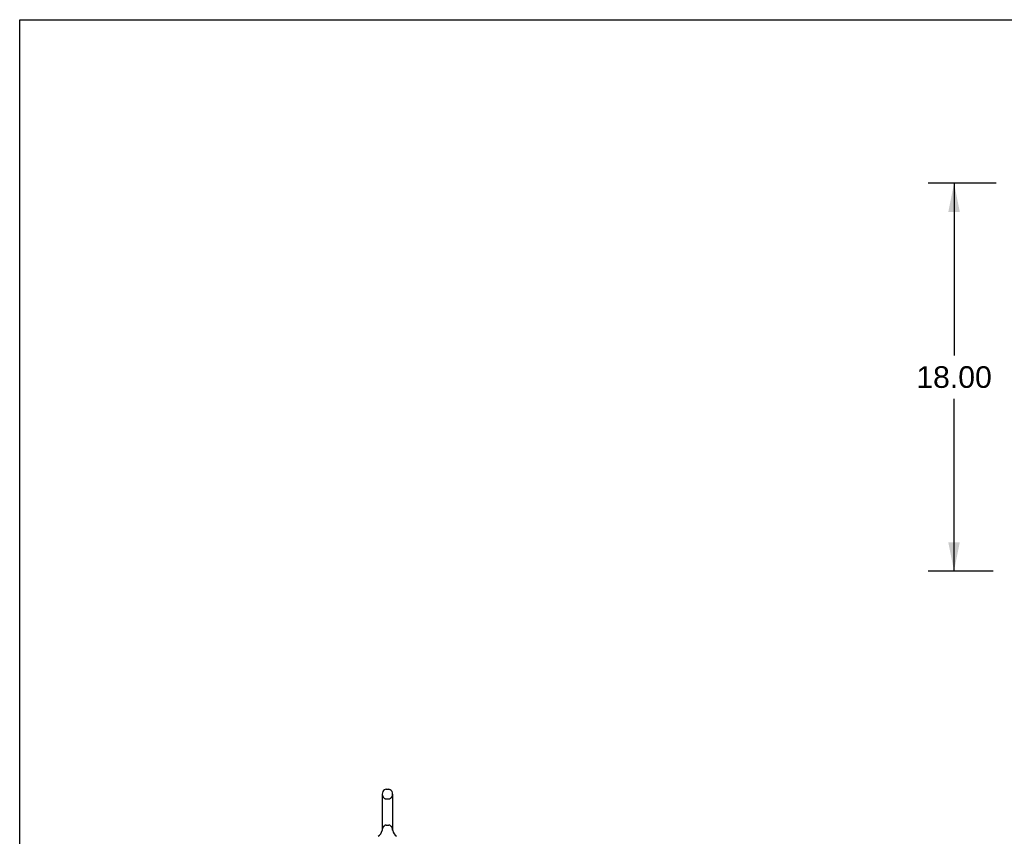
# Model space of a CAD drawing. Header units: inches. Extents: x 0 to 227, y 0 to 147.
# Tile 8 of 78: x 0 to 46, y 109 to 147. Entities that reach past the tile are written whole.
import ezdxf

# ---------------------------------------------------------------- set-up
doc = ezdxf.new("R2010")
doc.units = ezdxf.units.IN
doc.header["$LTSCALE"] = 12.505625
doc.header["$MEASUREMENT"] = 0
doc.linetypes.add('HIDDEN', pattern=[0.2, 0.1, -0.1])
doc.layers.get('0').update_dxf_attribs({"linetype": 'CONTINUOUS'})
doc.layers.add('DEFAULT_2', color=8, linetype='HIDDEN')
doc.layers.add('DIMENSIONS', color=7, linetype='CONTINUOUS')
doc.styles.get("Standard").update_dxf_attribs({"font": 'arial.ttf'})
doc.dimstyles.new('DIMSTYLE_1', dxfattribs={"dimtxt": 1.003125, "dimasz": 1.3375, "dimexe": 0.09, "dimexo": 0.07, "dimgap": 0.0375, "dimtad": 0, "dimtih": 1, "dimtoh": 1, "dimzin": 4, "dimdsep": 46, "dimtxsty": 'Standard', "dimblk": '_FILLED', "dimblk1": '_FILLED', "dimblk2": '_FILLED', "dimcen": 0.09, "dimadec": 3, "dimazin": 1, "dimtfac": 1, "dimtdec": 3, "dimtofl": 0, "dimtmove": 0, "dimatfit": 3, "dimldrblk": '_FILLED', "dimfxl": 0, "dimtolj": 1, "dimtzin": 4, "dimarcsym": 0})

# ---------------------------------------------------------------- blocks, each defined once
blk = doc.blocks.new('_FILLED')
at = {"color": 0, "linetype": 'ByBlock'}
blk.add_solid([(0, 0), (-1, 0.2), (-1, -0.2)], dxfattribs=at)
blk = doc.blocks.new('*D7')
at = {"layer": 'DIMENSIONS', "color": 2, "linetype": 'Continuous'}
for p, q in [((45.315, 139.541), (42.158, 139.541)), ((43.362, 139.541), (43.362, 131.544)), ((43.362, 121.541), (43.362, 129.538)), ((45.18, 121.541), (42.158, 121.541))]:
    blk.add_line(p, q, dxfattribs=at)
at = {"layer": 'DIMENSIONS', "color": 2, "linetype": 'Continuous', "xscale": 1.3375, "yscale": 1.3375, "zscale": 1.3375}
for p, rotation in [((43.362, 139.541), 90), ((43.362, 121.541), 270)]:
    blk.add_blockref('_FILLED', p, dxfattribs=dict(at, rotation=rotation))
at = {"layer": 'DIMENSIONS', "color": 2, "linetype": 'Continuous', "insert": (43.362, 131.043), "char_height": 1.0031, "width": 3.50534, "attachment_point": 2, "line_spacing_factor": 0.9}
blk.add_mtext('18.00', dxfattribs=at)

msp = doc.modelspace()

# ---------------------------------------------------------------- linework, layer by layer
at = {"color": 7, "linetype": 'Continuous'}
for p, q in [((0, 0), (0, 147.125)), ((0, 147.125), (227.375, 147.125)), ((16.826, 111.187), (16.826, 109.524)), ((17.004, 111.41), (17.132, 111.41)), ((17.309, 111.187), (17.309, 109.524)), ((16.821, 109.48), (16.821, 109.479)), ((16.825, 109.496), (16.824, 109.495)), ((16.824, 109.495), (16.824, 109.494)), ((16.824, 109.494), (16.824, 109.493)), ((16.824, 109.493), (16.824, 109.493)), ((16.826, 109.503), (16.825, 109.502)), ((16.825, 109.502), (16.825, 109.501)), ((16.825, 109.501), (16.825, 109.5)), ((16.825, 109.5), (16.825, 109.499)), ((16.825, 109.499), (16.825, 109.498)), ((16.825, 109.498), (16.825, 109.497)), ((16.825, 109.497), (16.825, 109.496)), ((16.826, 109.524), (16.826, 109.519)), ((16.826, 109.506), (16.826, 109.505)), ((16.826, 109.505), (16.826, 109.504)), ((16.826, 109.504), (16.826, 109.503)), ((17.309, 109.519), (17.309, 109.524)), ((17.309, 109.518), (17.309, 109.519)), ((17.311, 109.495), (17.311, 109.496)), ((17.311, 109.494), (17.311, 109.495)), ((17.311, 109.493), (17.311, 109.494)), ((17.315, 109.479), (17.315, 109.48)), ((17.315, 109.48), (17.315, 109.48))]:
    msp.add_line(p, q, dxfattribs=at)
for points in [[(16.826, 109.519), (16.826, 109.519), (16.826, 109.518), (16.826, 109.517), (16.826, 109.517), (16.826, 109.516), (16.826, 109.515), (16.826, 109.515), (16.826, 109.514), (16.826, 109.513), (16.826, 109.513), (16.826, 109.512), (16.826, 109.511), (16.826, 109.511), (16.826, 109.51), (16.826, 109.51), (16.826, 109.509), (16.826, 109.508), (16.826, 109.508), (16.826, 109.507), (16.826, 109.507), (16.826, 109.506), (16.826, 109.506)], [(17.311, 109.496), (17.311, 109.497), (17.311, 109.498), (17.311, 109.498), (17.31, 109.499), (17.31, 109.499), (17.31, 109.5), (17.31, 109.501), (17.31, 109.501), (17.31, 109.502), (17.31, 109.502), (17.31, 109.503), (17.31, 109.503), (17.31, 109.504), (17.31, 109.505), (17.31, 109.505), (17.31, 109.506), (17.31, 109.507), (17.31, 109.507), (17.31, 109.508), (17.309, 109.508), (17.309, 109.509), (17.309, 109.51), (17.309, 109.51), (17.309, 109.511), (17.309, 109.512), (17.309, 109.513), (17.309, 109.513), (17.309, 109.514), (17.309, 109.515), (17.309, 109.515), (17.309, 109.516), (17.309, 109.517), (17.309, 109.518), (17.309, 109.518)]]:
    msp.add_lwpolyline(points, dxfattribs=at)
for centre, radius, start, end in [((17.068, 111.187), 0.241, 123.1848, 180), ((17.004, 111.285), 0.125, 90, 123.1848), ((17.132, 111.285), 0.125, 56.8152, 90), ((17.068, 111.187), 0.241, 0, 56.8152), ((16.344, 109.63), 0.5, 306.7414, 344.6791), ((17.792, 109.63), 0.5, 195.3209, 233.2586)]:
    msp.add_arc(centre, radius, start, end, dxfattribs=at)
at = {"layer": 'DEFAULT_2', "color": 8, "linetype": 'HIDDEN'}
for p, q in [((17.004, 110.965), (17.132, 110.965)), ((17.004, 109.747), (17.132, 109.747)), ((16.821, 109.479), (16.82, 109.479)), ((16.821, 109.479), (16.82, 109.479)), ((16.82, 109.479), (16.82, 109.479)), ((16.825, 109.502), (16.825, 109.502)), ((16.825, 109.501), (16.825, 109.501)), ((16.825, 109.5), (16.825, 109.5)), ((16.825, 109.499), (16.825, 109.499)), ((16.825, 109.498), (16.825, 109.498)), ((16.825, 109.497), (16.825, 109.497)), ((16.825, 109.496), (16.825, 109.496)), ((16.826, 109.519), (16.826, 109.518)), ((16.826, 109.513), (16.826, 109.513)), ((16.826, 109.513), (16.826, 109.513)), ((16.826, 109.512), (16.826, 109.512)), ((16.826, 109.511), (16.826, 109.511)), ((16.826, 109.511), (16.826, 109.511)), ((16.826, 109.51), (16.826, 109.51)), ((16.826, 109.51), (16.826, 109.51)), ((16.826, 109.509), (16.826, 109.509)), ((16.826, 109.505), (16.826, 109.504)), ((16.826, 109.503), (16.826, 109.503)), ((17.309, 109.517), (17.309, 109.517)), ((17.309, 109.515), (17.309, 109.515)), ((17.309, 109.513), (17.309, 109.513)), ((17.309, 109.51), (17.309, 109.511)), ((17.31, 109.508), (17.31, 109.508)), ((17.31, 109.503), (17.31, 109.503)), ((17.311, 109.498), (17.311, 109.499)), ((17.311, 109.497), (17.311, 109.497)), ((17.311, 109.496), (17.311, 109.496)), ((17.311, 109.495), (17.311, 109.495)), ((17.311, 109.494), (17.311, 109.494))]:
    msp.add_line(p, q, dxfattribs=at)
for centre, radius, start, end in [((17.068, 111.187), 0.241, 180, 236.8152), ((17.068, 111.187), 0.241, 303.1848, 360), ((17.004, 111.09), 0.125, 236.8152, 270), ((17.132, 111.09), 0.125, 270, 303.1848), ((17.068, 109.524), 0.241, 123.1848, 180), ((17.004, 109.622), 0.125, 90, 123.1848), ((17.132, 109.622), 0.125, 56.8152, 90), ((17.068, 109.524), 0.241, 0, 56.8152)]:
    msp.add_arc(centre, radius, start, end, dxfattribs=at)

# ---------------------------------------------------------------- dimensions: what is measured, and where the dimension line sits
at = {"layer": 'DIMENSIONS', "color": 2, "linetype": 'Continuous'}
dim = msp.add_linear_dim(base=(43.362, 121.541), p1=(45.385, 139.541), p2=(45.25, 121.541), angle=270, dimstyle='DIMSTYLE_1', dxfattribs=at)
dim.commit()
dim.dimension.update_dxf_attribs({"geometry": '*D7', "text_midpoint": (43.404, 130.535), "dimtype": 160})

doc.saveas('drawing.dxf')
